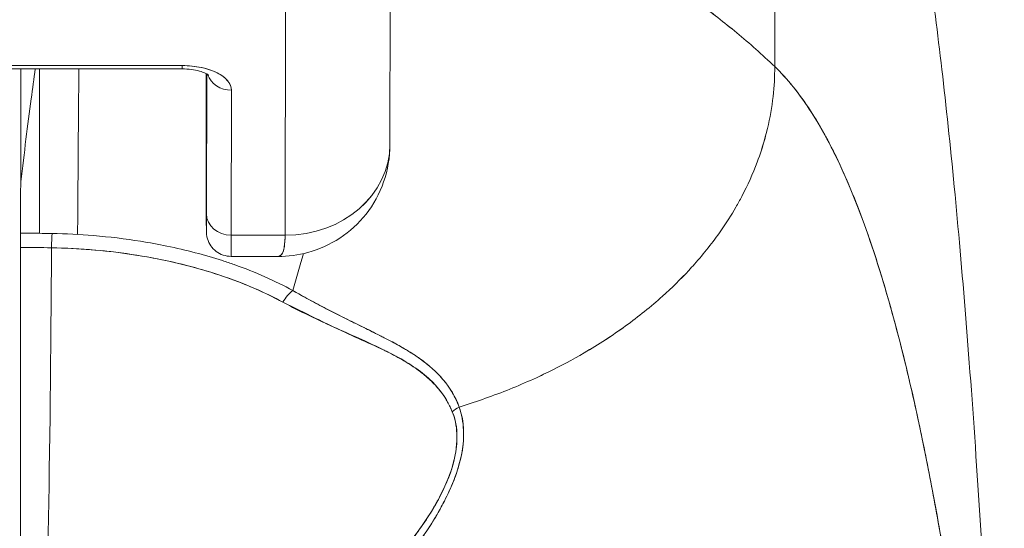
# Model space of a CAD drawing. Header units: inches. Extents: x 14 to 423, y 12 to 263.
# Tile 78 of 124: x 310.862 to 311.602, y 78.592 to 78.974. Entities that reach past the tile are written whole.
import ezdxf

# ---------------------------------------------------------------- set-up
doc = ezdxf.new("R2010")
doc.units = ezdxf.units.IN
doc.header["$LTSCALE"] = 26
doc.header["$MEASUREMENT"] = 0
doc.layers.add('Visible (ANSI)', color=7, linetype='Continuous', lineweight=5)

msp = doc.modelspace()

# ---------------------------------------------------------------- linework, layer by layer
at = {"layer": 'Visible (ANSI)'}
for p, q in [((311.42926, 78.93886), (311.4289, 79.22412)), ((311.4289, 79.22412), (311.42926, 78.93886)), ((311.14065, 79.05683), (311.14026, 78.88027)), ((311.06157, 78.81225), (311.06196, 78.98942)), ((311.06196, 78.98942), (311.06157, 78.81225)), ((310.79491, 78.93714), (310.98428, 78.93714)), ((310.98429, 78.93962), (310.79492, 78.93962)), ((310.79492, 78.93962), (310.98429, 78.93962)), ((310.86297, 78.85015), (310.86297, 78.93714)), ((310.86297, 78.93714), (310.86297, 78.85015)), ((310.8631, 78.93714), (310.8631, 78.85232)), ((310.8631, 78.85232), (310.8631, 78.93714)), ((310.87706, 78.81375), (310.87706, 78.93714)), ((311.00228, 78.93293), (311.00233, 78.86474)), ((311.00233, 78.86474), (311.00228, 78.93293)), ((311.0025, 78.82828), (311.00273, 78.93337)), ((311.00273, 78.93337), (311.0025, 78.82828)), ((311.02101, 78.81225), (311.02125, 78.92111)), ((311.02125, 78.92111), (311.02101, 78.81225)), ((311.00233, 78.86472), (311.00233, 78.86474)), ((311.02101, 78.81225), (311.06157, 78.81225)), ((311.06157, 78.81225), (311.02101, 78.81225)), ((311.05623, 78.79643), (311.02094, 78.79643)), ((311.094, 78.75632), (311.094, 78.75636)), ((311.094, 78.75636), (311.094, 78.75632)), ((311.09437, 78.75613), (311.09437, 78.75617)), ((311.09437, 78.75617), (311.09437, 78.75613)), ((311.12278, 78.73205), (311.12278, 78.73232))]:
    msp.add_line(p, q, dxfattribs=at)
for centre, major_axis, ratio, start_param, end_param in [((310.98428, 78.95564), (0, -0.0185), 0.001274, 0, 0.523599), ((310.98428, 78.95564), (0, -0.0185), 0.001274, 0, 0.523599), ((310.98425, 78.92111), (0.03701, 0.00003), 0.5, 6.281715, 7.852511), ((311.00175, 78.69334), (0, -0.47918), 0.001274, 2.094395, 2.096042), ((311.02124, 78.93714), (-0.0185, 0.00004), 0.866025, 0.264148, 1.573343), ((311.02124, 78.93714), (-0.0185, 0.00004), 0.866025, 0.264148, 1.573343), ((311.06152, 78.88044), (0.07874, -0.00017), 0.866025, 4.714936, 6.283185), ((311.06151, 78.88045), (0.07874, -0.00017), 0.865825, 4.714938, 6.283125), ((311.00244, 78.91454), (0, -0.09961), 0.001274, 5.235988, 6.806784), ((310.90432, 78.84839), (0.04129, -0.00321), 0.679814, 3.116096, 3.193182), ((310.8642, 77.46919), (0, -1.68477), 0.001274, 3.751548, 3.788227), ((311.021, 78.82828), (-0.0185, 0.00004), 0.866025, 0.002547, 1.573343), ((311.021, 78.82828), (-0.0185, 0.00004), 0.866025, 0.002547, 1.573343), ((310.86293, 78.79781), (0, -0.02008), 0.001273, 3.788223, 4.444304), ((310.88654, 78.79758), (0.00038, 0.02008), 0.026519, 0.647121, 1.302759), ((310.88654, 78.79758), (-0.00038, -0.02007), 0.026516, 3.788619, 4.444286), ((311.02094, 78.91454), (0, -0.11811), 0.001274, 0, 0.523581), ((311.02094, 78.91454), (0, -0.11811), 0.001274, 0, 0.523599), ((310.86222, 78.94913), (0, 0.55118), 0.001274, 3.554795, 4.444304), ((310.86214, 78.36058), (0.74124, 0.0007), 0.597038, 1.537862, 1.569209), ((310.86215, 78.36059), (0.74111, 0.0007), 0.597133, 1.537858, 1.569211), ((310.87483, 78.94913), (0, -0.55118), 0.021273, 0.413203, 1.302303), ((310.87483, 78.94913), (0, 0.55118), 0.021273, 3.555085, 4.443895), ((311.06745, 78.75528), (0.00952, 0.01768), 0.50087, 0.823462, 1.452989), ((311.06745, 78.75528), (-0.00952, -0.01768), 0.500869, 3.965055, 4.594582), ((311.20022, 78.67002), (0.01866, 0.00742), 0.770037, 1.695887, 2.013231), ((311.20021, 78.67002), (-0.01866, -0.00741), 0.770001, 4.837238, 5.154623)]:
    msp.add_ellipse(centre, major_axis=major_axis, ratio=ratio, start_param=start_param, end_param=end_param, dxfattribs=at)
for points, knots in [([(311.23333, 79.11113), (311.23825, 79.10171), (311.24382, 79.09315), (311.24995, 79.08522), (311.25608, 79.07729), (311.26276, 79.07), (311.26992, 79.06311), (311.27707, 79.05622), (311.28469, 79.04973), (311.29269, 79.04343), (311.30068, 79.03713), (311.30905, 79.03102), (311.31771, 79.02489), (311.32636, 79.01876), (311.3353, 79.01261), (311.34443, 79.00624), (311.35355, 78.99988), (311.36287, 78.99331), (311.37229, 78.98635), (311.38171, 78.97939), (311.39123, 78.97206), (311.40076, 78.96419), (311.41028, 78.95632), (311.41981, 78.94792), (311.42926, 78.93886)], [0, 0, 0, 0, 0.125006, 0.125006, 0.125006, 0.250011, 0.250011, 0.250011, 0.375017, 0.375017, 0.375017, 0.500022, 0.500022, 0.500022, 0.625028, 0.625028, 0.625028, 0.750033, 0.750033, 0.750033, 0.875039, 0.875039, 0.875039, 1, 1, 1, 1]), ([(311.42926, 78.93886), (311.41981, 78.94792), (311.41028, 78.95632), (311.40075, 78.96419), (311.39122, 78.97206), (311.3817, 78.9794), (311.37229, 78.98636), (311.36287, 78.99331), (311.35355, 78.99988), (311.34442, 79.00625), (311.33529, 79.01261), (311.32636, 79.01876), (311.3177, 79.02489), (311.30905, 79.03103), (311.30068, 79.03714), (311.29268, 79.04344), (311.28469, 79.04973), (311.27707, 79.05622), (311.26992, 79.06311), (311.26276, 79.07), (311.25608, 79.07729), (311.24995, 79.08522), (311.24382, 79.09315), (311.23825, 79.10171), (311.23333, 79.11113)], [0, 0, 0, 0, 0.124999, 0.124999, 0.124999, 0.25, 0.25, 0.25, 0.375, 0.375, 0.375, 0.5, 0.5, 0.5, 0.625, 0.625, 0.625, 0.75, 0.75, 0.75, 0.875, 0.875, 0.875, 1, 1, 1, 1]), ([(311.53291, 79.08959), (311.5334, 79.08683), (311.53389, 79.08404), (311.53438, 79.08123), (311.53797, 79.06041), (311.54147, 79.03801), (311.54487, 79.01394), (311.54827, 78.98986), (311.55157, 78.96411), (311.55477, 78.9366), (311.55797, 78.90908), (311.56107, 78.8798), (311.56407, 78.84868), (311.56707, 78.81755), (311.56997, 78.78458), (311.57277, 78.74969), (311.57557, 78.7148), (311.57827, 78.678), (311.58088, 78.63923), (311.58348, 78.60045), (311.58599, 78.55971), (311.58839, 78.51696), (311.5908, 78.47421), (311.59311, 78.42945), (311.59531, 78.38267), (311.59752, 78.33589), (311.59963, 78.28709), (311.60165, 78.23628)], [0, 0, 0, 0, 0.016632, 0.016632, 0.016632, 0.139553, 0.139553, 0.139553, 0.262474, 0.262474, 0.262474, 0.385395, 0.385395, 0.385395, 0.508316, 0.508316, 0.508316, 0.631237, 0.631237, 0.631237, 0.754158, 0.754158, 0.754158, 0.877079, 0.877079, 0.877079, 1, 1, 1, 1]), ([(310.8631, 78.85232), (310.86437, 78.86327), (310.86565, 78.87394), (310.86694, 78.88433), (310.86823, 78.89472), (310.86954, 78.90483), (310.87086, 78.91467), (310.87189, 78.92232), (310.87293, 78.92981), (310.87397, 78.93714)], [0, 0, 0, 0, 0.3333333, 0.3333333, 0.3333333, 0.6666667, 0.6666667, 0.6666667, 0.9261524, 0.9261524, 0.9261524, 0.9261524]), ([(310.90571, 78.81287), (310.90573, 78.81551), (310.90575, 78.81815), (310.90577, 78.82079), (310.90605, 78.85945), (310.90635, 78.89828), (310.90668, 78.93714)], [0.6839093, 0.6839093, 0.6839093, 0.6839093, 0.6930743, 0.6930743, 0.6930743, 0.8270992, 0.8270992, 0.8270992, 0.8270992]), ([(310.98428, 78.93714), (310.98663, 78.93714), (310.98898, 78.93698), (310.99336, 78.93641), (310.9954, 78.936), (310.99885, 78.93506), (311.00029, 78.93453), (311.00243, 78.93357), (311.00319, 78.93313), (311.00406, 78.93253), (311.00426, 78.93234), (311.00426, 78.93234)], [4.713492, 4.713492, 4.713492, 4.713492, 4.967802, 4.967802, 5.215997, 5.215997, 5.446186, 5.446186, 5.650186, 5.650186, 5.82444, 5.82444, 5.82444, 5.82444]), ([(311.02125, 78.92111), (311.0212, 78.92364), (311.02029, 78.92597), (311.01846, 78.92818), (311.01664, 78.93039), (311.01389, 78.93247), (311.01044, 78.9342), (311.00699, 78.93593), (311.00282, 78.9373), (310.99841, 78.93821), (310.994, 78.93913), (310.98935, 78.93958), (310.98429, 78.93962)], [0, 0, 0, 0, 0.25, 0.25, 0.25, 0.5, 0.5, 0.5, 0.75, 0.75, 0.75, 1, 1, 1, 1]), ([(311.19222, 78.68335), (311.19424, 78.68397), (311.19624, 78.6846), (311.19824, 78.68524), (311.20443, 78.68722), (311.21056, 78.68933), (311.21663, 78.69155), (311.22273, 78.69378), (311.22877, 78.69613), (311.23471, 78.6986), (311.2407, 78.70108), (311.2466, 78.70367), (311.25239, 78.70637), (311.25461, 78.70741), (311.25681, 78.70846), (311.259, 78.70952), (311.26836, 78.71408), (311.27742, 78.71893), (311.28616, 78.72402), (311.29159, 78.72719), (311.2969, 78.73045), (311.30207, 78.73381), (311.30725, 78.73718), (311.31231, 78.74064), (311.31722, 78.74419), (311.32213, 78.74775), (311.3269, 78.75139), (311.33153, 78.75512), (311.33615, 78.75884), (311.34062, 78.76264), (311.34495, 78.76652), (311.35192, 78.77278), (311.35852, 78.77925), (311.36472, 78.78592), (311.36614, 78.78745), (311.36754, 78.78899), (311.36892, 78.79054), (311.37615, 78.79866), (311.38278, 78.80707), (311.3888, 78.81571), (311.39284, 78.82153), (311.39661, 78.82745), (311.40008, 78.83345), (311.40161, 78.8361), (311.40309, 78.83877), (311.4045, 78.84146), (311.40894, 78.84988), (311.4128, 78.85845), (311.41608, 78.86719), (311.4183, 78.87311), (311.42025, 78.8791), (311.42193, 78.88515), (311.42259, 78.88754), (311.42321, 78.88994), (311.42378, 78.89234), (311.42569, 78.90033), (311.42709, 78.90839), (311.428, 78.91639), (311.42886, 78.92398), (311.42927, 78.93152), (311.42926, 78.93886)], [0, 0, 0, 0, 0.014459, 0.014459, 0.014459, 0.059138, 0.059138, 0.059138, 0.104088, 0.104088, 0.104088, 0.149346, 0.149346, 0.149346, 0.166667, 0.166667, 0.166667, 0.24084, 0.24084, 0.24084, 0.286952, 0.286952, 0.286952, 0.333189, 0.333189, 0.333189, 0.379462, 0.379462, 0.379462, 0.425634, 0.425634, 0.425634, 0.5, 0.5, 0.5, 0.517058, 0.517058, 0.517058, 0.606463, 0.606463, 0.606463, 0.666667, 0.666667, 0.666667, 0.693307, 0.693307, 0.693307, 0.776792, 0.776792, 0.776792, 0.833333, 0.833333, 0.833333, 0.855634, 0.855634, 0.855634, 0.929684, 0.929684, 0.929684, 1, 1, 1, 1]), ([(311.42926, 78.93886), (311.42927, 78.93152), (311.42886, 78.92398), (311.428, 78.91639), (311.42709, 78.90839), (311.42569, 78.90034), (311.42378, 78.89234), (311.42321, 78.88996), (311.4226, 78.88758), (311.42194, 78.88521), (311.42026, 78.87914), (311.4183, 78.87313), (311.41608, 78.86719), (311.4128, 78.85845), (311.40894, 78.84987), (311.4045, 78.84146), (311.40309, 78.83877), (311.40161, 78.83611), (311.40008, 78.83345), (311.39661, 78.82745), (311.39284, 78.82153), (311.3888, 78.81571), (311.38278, 78.80707), (311.37615, 78.79867), (311.36892, 78.79054), (311.36754, 78.78899), (311.36614, 78.78745), (311.36472, 78.78593), (311.35853, 78.77926), (311.35193, 78.77278), (311.34495, 78.76652), (311.33629, 78.75876), (311.32706, 78.75131), (311.31726, 78.74422), (311.30744, 78.73712), (311.29705, 78.73037), (311.28616, 78.72402), (311.27742, 78.71892), (311.26835, 78.71408), (311.25899, 78.70952), (311.25681, 78.70845), (311.25461, 78.70741), (311.25239, 78.70637), (311.2466, 78.70367), (311.2407, 78.70108), (311.23471, 78.6986), (311.22877, 78.69613), (311.22273, 78.69378), (311.21663, 78.69155), (311.21056, 78.68933), (311.20443, 78.68722), (311.19824, 78.68524), (311.19624, 78.6846), (311.19424, 78.68397), (311.19222, 78.68335)], [0, 0, 0, 0, 0.070424, 0.070424, 0.070424, 0.144534, 0.144534, 0.144534, 0.166667, 0.166667, 0.166667, 0.223344, 0.223344, 0.223344, 0.306735, 0.306735, 0.306735, 0.333333, 0.333333, 0.333333, 0.393546, 0.393546, 0.393546, 0.482972, 0.482972, 0.482972, 0.5, 0.5, 0.5, 0.574384, 0.574384, 0.574384, 0.666667, 0.666667, 0.666667, 0.759127, 0.759127, 0.759127, 0.833333, 0.833333, 0.833333, 0.850626, 0.850626, 0.850626, 0.89589, 0.89589, 0.89589, 0.940848, 0.940848, 0.940848, 0.985537, 0.985537, 0.985537, 1, 1, 1, 1]), ([(311.42926, 78.93886), (311.4385, 78.93001), (311.44746, 78.91897), (311.45616, 78.90557), (311.46485, 78.89216), (311.47328, 78.87639), (311.48143, 78.85808), (311.48959, 78.83978), (311.49747, 78.81895), (311.50507, 78.79545), (311.51268, 78.77196), (311.52002, 78.7458), (311.52709, 78.71688), (311.53415, 78.68797), (311.54095, 78.6563), (311.54747, 78.62182), (311.55399, 78.58735), (311.56025, 78.55007), (311.56623, 78.51001), (311.57221, 78.46994), (311.57793, 78.42709), (311.58337, 78.38153), (311.58881, 78.33598), (311.59399, 78.28772), (311.59889, 78.23692)], [0, 0, 0, 0, 0.124948, 0.124948, 0.124948, 0.249955, 0.249955, 0.249955, 0.374963, 0.374963, 0.374963, 0.49997, 0.49997, 0.49997, 0.624978, 0.624978, 0.624978, 0.749985, 0.749985, 0.749985, 0.874993, 0.874993, 0.874993, 1, 1, 1, 1]), ([(311.59889, 78.23692), (311.59748, 78.25158), (311.59604, 78.26602), (311.59458, 78.28025), (311.59198, 78.30561), (311.5893, 78.33028), (311.58656, 78.35424), (311.58382, 78.3782), (311.581, 78.40146), (311.57812, 78.424), (311.57523, 78.44653), (311.57227, 78.46835), (311.56925, 78.48943), (311.56622, 78.5105), (311.56312, 78.53085), (311.55995, 78.55046), (311.55677, 78.57007), (311.55353, 78.58893), (311.55022, 78.60706), (311.5469, 78.62519), (311.54352, 78.64258), (311.54006, 78.65923), (311.5366, 78.67588), (311.53307, 78.69179), (311.52947, 78.70698), (311.52587, 78.72216), (311.5222, 78.73662), (311.51845, 78.75035), (311.51471, 78.76409), (311.51089, 78.7771), (311.50701, 78.78941), (311.50312, 78.80172), (311.49916, 78.81333), (311.49513, 78.82424), (311.4911, 78.83516), (311.48699, 78.84539), (311.48282, 78.85494), (311.47864, 78.8645), (311.47439, 78.87339), (311.47008, 78.88162), (311.46576, 78.88986), (311.46137, 78.89745), (311.4569, 78.90441), (311.45244, 78.91137), (311.4479, 78.91771), (311.4433, 78.92344), (311.43869, 78.92918), (311.43401, 78.93431), (311.42926, 78.93886)], [0, 0, 0, 0, 0.036069, 0.036069, 0.036069, 0.100331, 0.100331, 0.100331, 0.164593, 0.164593, 0.164593, 0.228855, 0.228855, 0.228855, 0.293118, 0.293118, 0.293118, 0.35738, 0.35738, 0.35738, 0.421642, 0.421642, 0.421642, 0.485904, 0.485904, 0.485904, 0.550166, 0.550166, 0.550166, 0.614429, 0.614429, 0.614429, 0.678691, 0.678691, 0.678691, 0.742953, 0.742953, 0.742953, 0.807215, 0.807215, 0.807215, 0.871477, 0.871477, 0.871477, 0.93574, 0.93574, 0.93574, 1, 1, 1, 1]), ([(311.14026, 78.88033), (311.14024, 78.87087), (311.13865, 78.86126), (311.13251, 78.84364), (311.12799, 78.83535), (311.11681, 78.82118), (311.1101, 78.81504), (311.09532, 78.80535), (311.08709, 78.80168), (311.07132, 78.79741), (311.0637, 78.79642), (311.05618, 78.79641)], [0, 0, 0, 0, 0.073144, 0.073144, 0.1436616, 0.1436616, 0.2117393, 0.2117393, 0.279548, 0.279548, 0.3380575, 0.3380575, 0.3380575, 0.3380575]), ([(311.0025, 78.82828), (311.00249, 78.82297), (311.00247, 78.81926), (311.00246, 78.81711), (311.00245, 78.81497), (311.00244, 78.8144), (311.00242, 78.81548), (311.00241, 78.81656), (311.0024, 78.81928), (311.00238, 78.82355), (311.00237, 78.82781), (311.00236, 78.83362), (311.00235, 78.84053), (311.00234, 78.84745), (311.00233, 78.85547), (311.00233, 78.86474)], [0, 0, 0, 0, 0.2, 0.2, 0.2, 0.4, 0.4, 0.4, 0.6, 0.6, 0.6, 0.8, 0.8, 0.8, 1, 1, 1, 1]), ([(311.02094, 78.79643), (311.01894, 78.79643), (311.01691, 78.79676), (311.01316, 78.79803), (311.01138, 78.79897), (311.00824, 78.80134), (311.00684, 78.80279), (311.00461, 78.80602), (311.00374, 78.80784), (311.00292, 78.81062), (311.00272, 78.81156), (311.00258, 78.81263), (311.00256, 78.81282), (311.00252, 78.81314), (311.00251, 78.81328), (311.00248, 78.81358), (311.00247, 78.81373), (311.00246, 78.81398), (311.00245, 78.81407), (311.00244, 78.81429), (311.00244, 78.81438), (311.00243, 78.81464), (311.00243, 78.81476), (311.00242, 78.81527), (311.00242, 78.81568), (311.0024, 78.81802), (311.00239, 78.82118), (311.00237, 78.83057), (311.00235, 78.83719), (311.00234, 78.8509), (311.00233, 78.85758), (311.00233, 78.86472)], [0, 0, 0, 0, 0.0152437, 0.0152437, 0.0302108, 0.0302108, 0.0451875, 0.0451875, 0.0601581, 0.0601581, 0.0673092, 0.0673092, 0.0689264, 0.0689264, 0.0702228, 0.0702228, 0.0721464, 0.0721464, 0.074147, 0.074147, 0.0775296, 0.0775296, 0.0857864, 0.0857864, 0.110542, 0.110542, 0.1855583, 0.1855583, 0.2684918, 0.2684918, 0.3313559, 0.3313559, 0.3313559, 0.3313559]), ([(310.86291, 78.81383), (310.86291, 78.81289), (310.86291, 78.81187), (310.86291, 78.81076), (310.8629, 78.80965), (310.8629, 78.80845), (310.8629, 78.80718), (310.8629, 78.80591), (310.8629, 78.80456), (310.8629, 78.80313)], [0, 0, 0, 0, 0.333333, 0.333333, 0.333333, 0.666667, 0.666667, 0.666667, 1, 1, 1, 1]), ([(310.88653, 78.81361), (310.88482, 78.81364), (310.88311, 78.81367), (310.88141, 78.81369), (310.87524, 78.81379), (310.86908, 78.81383), (310.86291, 78.81383)], [0, 0, 0, 0, 0.216888, 0.216888, 0.216888, 1, 1, 1, 1]), ([(311.06742, 78.7708), (311.05398, 78.77813), (311.03923, 78.78465), (311.02339, 78.79024), (311.02047, 78.79127), (311.01751, 78.79227), (311.01451, 78.79324), (311.00121, 78.79755), (310.98721, 78.80121), (310.97271, 78.8042), (310.96626, 78.80553), (310.9597, 78.80672), (310.95307, 78.80778), (310.94146, 78.80963), (310.92961, 78.81105), (310.91759, 78.81203), (310.90734, 78.81288), (310.89697, 78.8134), (310.88653, 78.81361)], [0, 0, 0, 0, 0.281412, 0.281412, 0.281412, 0.333333, 0.333333, 0.333333, 0.563955, 0.563955, 0.563955, 0.666667, 0.666667, 0.666667, 0.846576, 0.846576, 0.846576, 1, 1, 1, 1]), ([(311.05622, 78.79641), (311.05661, 78.79642), (311.05698, 78.79649), (311.05732, 78.79662), (311.05888, 78.79724), (311.05992, 78.79912), (311.06057, 78.80189), (311.06071, 78.80246), (311.06083, 78.80307), (311.06093, 78.80372), (311.06133, 78.80617), (311.0615, 78.80912), (311.06157, 78.81225)], [0.6280519, 0.6280519, 0.6280519, 0.6280519, 0.6650279, 0.6650279, 0.6650279, 0.8333333, 0.8333333, 0.8333333, 0.8681604, 0.8681604, 0.8681604, 0.9997913, 0.9997913, 0.9997913, 0.9997913]), ([(311.06157, 78.81225), (311.06154, 78.80726), (311.06109, 78.80335), (311.06025, 78.80067), (311.0594, 78.798), (311.05816, 78.79656), (311.05647, 78.79644), (311.05639, 78.79643), (311.05631, 78.79643), (311.05623, 78.79643)], [0.0000104, 0.0000104, 0.0000104, 0.0000104, 0.1666667, 0.1666667, 0.1666667, 0.3333333, 0.3333333, 0.3333333, 0.3411809, 0.3411809, 0.3411809, 0.3411809]), ([(310.8629, 78.80313), (310.86289, 78.77154), (310.86288, 78.74118), (310.86286, 78.71176), (310.86284, 78.68234), (310.86282, 78.65387), (310.86279, 78.62721), (310.86277, 78.60054), (310.86274, 78.57569), (310.86271, 78.55288), (310.86268, 78.53008), (310.86265, 78.50932), (310.86261, 78.49117), (310.86258, 78.47301), (310.86254, 78.45745), (310.86251, 78.44431)], [0, 0, 0, 0, 0.2, 0.2, 0.2, 0.4, 0.4, 0.4, 0.6, 0.6, 0.6, 0.8, 0.8, 0.8, 1, 1, 1, 1]), ([(310.88613, 78.80291), (310.8961, 78.80272), (310.90606, 78.80222), (310.91595, 78.80141), (310.93393, 78.79995), (310.95167, 78.79746), (310.96887, 78.79394), (310.98571, 78.7905), (311.00203, 78.78607), (311.0175, 78.78064), (311.03249, 78.77537), (311.04669, 78.76918), (311.05977, 78.7621)], [0, 0, 0, 0, 0.15805, 0.15805, 0.15805, 0.445483, 0.445483, 0.445483, 0.727137, 0.727137, 0.727137, 1, 1, 1, 1]), ([(310.88613, 78.80291), (310.9081, 78.80244), (310.92952, 78.8006), (310.95017, 78.79733), (310.97083, 78.79406), (310.99072, 78.78936), (311.00913, 78.78345), (311.02753, 78.77755), (311.04445, 78.77043), (311.05977, 78.7621)], [0, 0, 0, 0, 0.333333, 0.333333, 0.333333, 0.666667, 0.666667, 0.666667, 1, 1, 1, 1]), ([(311.19222, 78.68335), (311.19188, 78.68429), (311.19151, 78.68523), (311.19112, 78.68616), (311.19004, 78.68876), (311.18877, 78.69133), (311.1873, 78.69386), (311.18576, 78.69652), (311.184, 78.69914), (311.182, 78.7017), (311.18062, 78.70347), (311.17912, 78.70522), (311.17751, 78.70694), (311.17668, 78.70782), (311.17582, 78.7087), (311.17493, 78.70956), (311.17218, 78.71224), (311.16915, 78.71484), (311.16584, 78.71736), (311.16236, 78.72001), (311.15857, 78.72258), (311.15451, 78.72509), (311.15326, 78.72586), (311.15198, 78.72663), (311.15068, 78.72739), (311.14755, 78.72923), (311.14427, 78.73105), (311.14085, 78.73286), (311.13582, 78.73552), (311.13049, 78.73818), (311.1249, 78.74094), (311.12113, 78.7428), (311.11724, 78.7447), (311.11323, 78.74667), (311.11098, 78.74778), (311.10869, 78.74891), (311.10637, 78.75006), (311.09998, 78.75324), (311.09332, 78.75662), (311.08644, 78.76027), (311.08026, 78.76354), (311.07391, 78.76702), (311.06742, 78.7708)], [0, 0, 0, 0, 0.028646, 0.028646, 0.028646, 0.108264, 0.108264, 0.108264, 0.191862, 0.191862, 0.191862, 0.25, 0.25, 0.25, 0.279904, 0.279904, 0.279904, 0.37246, 0.37246, 0.37246, 0.469969, 0.469969, 0.469969, 0.5, 0.5, 0.5, 0.572304, 0.572304, 0.572304, 0.678496, 0.678496, 0.678496, 0.75, 0.75, 0.75, 0.790087, 0.790087, 0.790087, 0.900698, 0.900698, 0.900698, 1, 1, 1, 1]), ([(311.19222, 78.68335), (311.18955, 78.69094), (311.18539, 78.69774), (311.18025, 78.70385), (311.18018, 78.70393), (311.18011, 78.70402), (311.18003, 78.7041), (311.17526, 78.70972), (311.16966, 78.71474), (311.163, 78.7195), (311.16254, 78.71982), (311.16209, 78.72014), (311.16162, 78.72046), (311.15906, 78.72224), (311.15633, 78.72399), (311.15347, 78.72572), (311.15153, 78.72689), (311.14951, 78.72806), (311.14744, 78.72922), (311.14381, 78.73126), (311.14, 78.73329), (311.13601, 78.73534), (311.13499, 78.73586), (311.13395, 78.73639), (311.13291, 78.73692), (311.12848, 78.73916), (311.12386, 78.74145), (311.11903, 78.74382), (311.1147, 78.74595), (311.1102, 78.74816), (311.10557, 78.75048), (311.10514, 78.75069), (311.10472, 78.7509), (311.1043, 78.75112), (311.10046, 78.75305), (311.09651, 78.75505), (311.09248, 78.75714), (311.08823, 78.75935), (311.08388, 78.76165), (311.07945, 78.76407), (311.07551, 78.76622), (311.07149, 78.76846), (311.06742, 78.7708)], [0, 0, 0, 0, 0.2, 0.2, 0.2, 0.202822, 0.202822, 0.202822, 0.387433, 0.387433, 0.387433, 0.4, 0.4, 0.4, 0.469613, 0.469613, 0.469613, 0.517, 0.517, 0.517, 0.6, 0.6, 0.6, 0.621251, 0.621251, 0.621251, 0.71154, 0.71154, 0.71154, 0.792621, 0.792621, 0.792621, 0.8, 0.8, 0.8, 0.866842, 0.866842, 0.866842, 0.937291, 0.937291, 0.937291, 1, 1, 1, 1]), ([(311.05977, 78.7621), (311.06639, 78.75851), (311.073, 78.75519), (311.07956, 78.75203), (311.08652, 78.74868), (311.09342, 78.74552), (311.1002, 78.74247), (311.10667, 78.73955), (311.11304, 78.73673), (311.11924, 78.73393), (311.1248, 78.73141), (311.13023, 78.72891), (311.13544, 78.72628), (311.13585, 78.72608), (311.13626, 78.72587), (311.13667, 78.72566), (311.14099, 78.72346), (311.14517, 78.72124), (311.14917, 78.71893), (311.15314, 78.71664), (311.15693, 78.71425), (311.16049, 78.71171), (311.16372, 78.70942), (311.16675, 78.707), (311.16957, 78.70444), (311.17212, 78.70211), (311.17449, 78.69967), (311.17666, 78.69709), (311.17863, 78.69475), (311.18043, 78.69231), (311.18204, 78.68975), (311.1835, 78.68742), (311.18481, 78.68501), (311.18595, 78.68249), (311.18634, 78.68161), (311.18672, 78.68073), (311.18707, 78.67983)], [0, 0, 0, 0, 0.123264, 0.123264, 0.123264, 0.254167, 0.254167, 0.254167, 0.37913, 0.37913, 0.37913, 0.491157, 0.491157, 0.491157, 0.5, 0.5, 0.5, 0.593399, 0.593399, 0.593399, 0.686267, 0.686267, 0.686267, 0.770296, 0.770296, 0.770296, 0.846506, 0.846506, 0.846506, 0.915548, 0.915548, 0.915548, 0.978208, 0.978208, 0.978208, 1, 1, 1, 1]), ([(311.05977, 78.7621), (311.07679, 78.75373), (311.09216, 78.74601), (311.10634, 78.73947), (311.12052, 78.73292), (311.1335, 78.72754), (311.1446, 78.72166), (311.15569, 78.71577), (311.16488, 78.70939), (311.17193, 78.70242), (311.17899, 78.69545), (311.18392, 78.68788), (311.18707, 78.67983)], [0, 0, 0, 0, 0.25, 0.25, 0.25, 0.5, 0.5, 0.5, 0.75, 0.75, 0.75, 1, 1, 1, 1]), ([(310.96057, 78.44568), (310.97463, 78.45015), (310.98953, 78.45544), (311.00444, 78.46175), (311.00905, 78.4637), (311.01365, 78.46574), (311.01824, 78.46789), (311.02214, 78.46971), (311.02602, 78.47161), (311.02988, 78.47356), (311.03932, 78.47835), (311.04858, 78.4835), (311.05742, 78.48883), (311.06301, 78.4922), (311.06844, 78.49564), (311.07364, 78.4991), (311.07748, 78.50166), (311.0812, 78.50423), (311.0848, 78.5068), (311.08541, 78.50724), (311.08601, 78.50767), (311.0866, 78.5081), (311.0976, 78.51606), (311.10751, 78.52413), (311.11663, 78.53231), (311.117, 78.53264), (311.11737, 78.53297), (311.11773, 78.5333), (311.12827, 78.54282), (311.13777, 78.55251), (311.14615, 78.56213), (311.14799, 78.56424), (311.14978, 78.56636), (311.15152, 78.56846), (311.15247, 78.5696), (311.15339, 78.57074), (311.1543, 78.57188), (311.16155, 78.58093), (311.16783, 78.58987), (311.17317, 78.59857), (311.17403, 78.59998), (311.17488, 78.60139), (311.1757, 78.6028), (311.18194, 78.61346), (311.18678, 78.62371), (311.19006, 78.63323), (311.1902, 78.63363), (311.19033, 78.63402), (311.19047, 78.63442), (311.19375, 78.64428), (311.19535, 78.65332), (311.19559, 78.66148), (311.19584, 78.66963), (311.19473, 78.6769), (311.19222, 78.68335)], [0, 0, 0, 0, 0.095523, 0.095523, 0.095523, 0.125, 0.125, 0.125, 0.150006, 0.150006, 0.150006, 0.211266, 0.211266, 0.211266, 0.25, 0.25, 0.25, 0.278579, 0.278579, 0.278579, 0.283368, 0.283368, 0.283368, 0.371453, 0.371453, 0.371453, 0.375, 0.375, 0.375, 0.477463, 0.477463, 0.477463, 0.5, 0.5, 0.5, 0.512193, 0.512193, 0.512193, 0.609209, 0.609209, 0.609209, 0.625, 0.625, 0.625, 0.744987, 0.744987, 0.744987, 0.75, 0.75, 0.75, 0.875, 0.875, 0.875, 1, 1, 1, 1]), ([(310.96057, 78.44568), (310.96942, 78.44838), (310.97802, 78.45131), (310.98634, 78.45444), (310.99615, 78.45813), (311.00559, 78.46207), (311.01463, 78.46622), (311.01802, 78.46777), (311.02135, 78.46935), (311.02462, 78.47095), (311.03171, 78.47442), (311.03854, 78.478), (311.04512, 78.48167), (311.0566, 78.48808), (311.06733, 78.49476), (311.07736, 78.50162), (311.08965, 78.51003), (311.1009, 78.51871), (311.11115, 78.52751), (311.11407, 78.53001), (311.1169, 78.53253), (311.11966, 78.53505), (311.12754, 78.54225), (311.13475, 78.5495), (311.14135, 78.55674), (311.14517, 78.56093), (311.14879, 78.56512), (311.1522, 78.56929), (311.15665, 78.57472), (311.16074, 78.58011), (311.1645, 78.58545), (311.16861, 78.59128), (311.17233, 78.59704), (311.17563, 78.60269), (311.17785, 78.60649), (311.17989, 78.61023), (311.18175, 78.61391), (311.18518, 78.6207), (311.18798, 78.62726), (311.19014, 78.63347), (311.19109, 78.63622), (311.19191, 78.63889), (311.19261, 78.64151), (311.19435, 78.64803), (311.19533, 78.65421), (311.19555, 78.66016), (311.19562, 78.66212), (311.19562, 78.66406), (311.19553, 78.66597), (311.19526, 78.67216), (311.19411, 78.67802), (311.19223, 78.68335)], [0, 0, 0, 0, 0.047704, 0.047704, 0.047704, 0.103949, 0.103949, 0.103949, 0.125, 0.125, 0.125, 0.170549, 0.170549, 0.170549, 0.25, 0.25, 0.25, 0.347289, 0.347289, 0.347289, 0.375, 0.375, 0.375, 0.454119, 0.454119, 0.454119, 0.5, 0.5, 0.5, 0.559712, 0.559712, 0.559712, 0.625, 0.625, 0.625, 0.668948, 0.668948, 0.668948, 0.75, 0.75, 0.75, 0.785781, 0.785781, 0.785781, 0.875, 0.875, 0.875, 0.904424, 0.904424, 0.904424, 1, 1, 1, 1]), ([(311.18707, 78.67983), (311.18903, 78.67483), (311.19024, 78.66936), (311.19054, 78.6635), (311.1908, 78.65852), (311.19039, 78.65325), (311.18938, 78.64783), (311.18892, 78.64536), (311.18833, 78.64286), (311.18762, 78.64032), (311.18519, 78.63171), (311.18134, 78.62282), (311.17664, 78.61405), (311.17612, 78.61308), (311.17558, 78.6121), (311.17504, 78.61113), (311.17043, 78.60289), (311.16503, 78.59478), (311.15911, 78.58689), (311.15201, 78.57743), (311.14415, 78.5683), (311.1357, 78.55956), (311.1302, 78.55387), (311.12444, 78.54835), (311.11846, 78.543), (311.11422, 78.5392), (311.10988, 78.53551), (311.10546, 78.5319), (311.09485, 78.52327), (311.08373, 78.51519), (311.0722, 78.50769), (311.06267, 78.50149), (311.05286, 78.49568), (311.04281, 78.49028), (311.04188, 78.48978), (311.04096, 78.48929), (311.04003, 78.4888), (311.0302, 78.48362), (311.02014, 78.47882), (311.0099, 78.47443), (311.00072, 78.47049), (310.9914, 78.46687), (310.98197, 78.46358), (310.97359, 78.46066), (310.96511, 78.458), (310.95657, 78.45561)], [0, 0, 0, 0, 0.067597, 0.067597, 0.067597, 0.125, 0.125, 0.125, 0.151167, 0.151167, 0.151167, 0.240091, 0.240091, 0.240091, 0.25, 0.25, 0.25, 0.333853, 0.333853, 0.333853, 0.434449, 0.434449, 0.434449, 0.5, 0.5, 0.5, 0.546484, 0.546484, 0.546484, 0.657929, 0.657929, 0.657929, 0.75, 0.75, 0.75, 0.758447, 0.758447, 0.758447, 0.848119, 0.848119, 0.848119, 0.928517, 0.928517, 0.928517, 1, 1, 1, 1]), ([(311.18707, 78.67983), (311.1895, 78.67424), (311.19064, 78.66785), (311.19062, 78.66073), (311.19059, 78.65361), (311.18939, 78.64576), (311.18671, 78.63724), (311.18403, 78.62872), (311.17987, 78.61954), (311.17437, 78.60996), (311.16887, 78.60038), (311.16202, 78.59042), (311.15391, 78.58031), (311.1458, 78.57019), (311.13644, 78.55994), (311.12573, 78.54973), (311.11502, 78.53951), (311.10296, 78.52934), (311.08916, 78.51932), (311.07537, 78.50929), (311.0598, 78.49948), (311.0443, 78.49108), (311.02879, 78.48268), (311.01338, 78.47564), (310.99869, 78.46981), (310.984, 78.46398), (310.97005, 78.45933), (310.95657, 78.45561)], [0, 0, 0, 0, 0.111111, 0.111111, 0.111111, 0.222222, 0.222222, 0.222222, 0.333333, 0.333333, 0.333333, 0.444444, 0.444444, 0.444444, 0.555556, 0.555556, 0.555556, 0.666667, 0.666667, 0.666667, 0.777778, 0.777778, 0.777778, 0.888889, 0.888889, 0.888889, 1, 1, 1, 1])]:
    msp.add_open_spline(points, degree=3, knots=knots, dxfattribs=at)
for points in [[(311.00228, 78.93291), (311.00228, 78.93315), (311.00228, 78.93338), (311.00228, 78.93361)], [(311.00228, 78.93293), (311.00228, 78.93316), (311.00228, 78.93338), (311.00228, 78.93361)], [(311.14026, 78.88044), (311.14026, 78.88034), (311.14026, 78.88023), (311.14026, 78.88012)], [(310.90564, 78.80212), (310.90564, 78.80213), (310.90564, 78.80214), (310.90564, 78.80214)], [(311.06742, 78.7708), (311.07013, 78.78023), (311.07278, 78.78948), (311.07535, 78.79857)]]:
    msp.add_open_spline(points, degree=3, dxfattribs=at)

doc.saveas('drawing.dxf')
